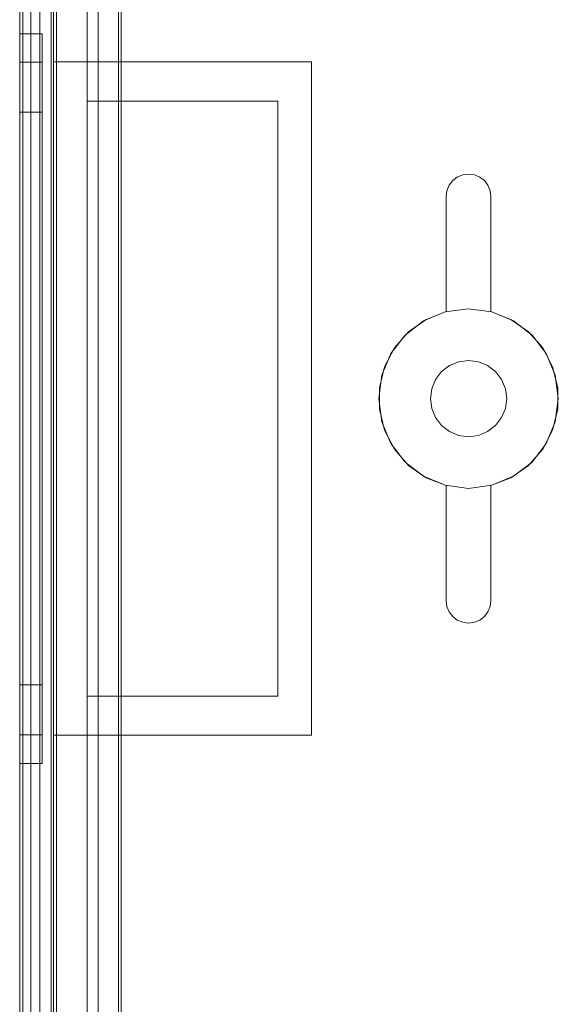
# Model space of a CAD drawing. Extents: x -620 to 300, y 62 to 1112.
# Tile 66 of 226: x -158.055 to -157.575, y 268.472 to 269.35. Entities that reach past the tile are written whole.
import ezdxf

# ---------------------------------------------------------------- set-up
doc = ezdxf.new("R2010")
doc.units = 0
doc.layers.get('0').update_dxf_attribs({"lineweight": 13})

# ---------------------------------------------------------------- blocks, each defined once
blk = doc.blocks.new('Blockreferenz-A06CPVWWL0')
at = {"color": 251, "linetype": 'ByBlock', "lineweight": -2, "ltscale": 0.13, "true_color": 0x636363}
for p, q in [((-158.05474, 270.6621), (-158.05474, 267.3621)), ((-158.02186, 270.6621), (-158.02186, 267.3621)), ((-158.05186, 270.64178), (-158.05186, 267.3841)), ((-157.96674, 267.5321), (-157.96674, 270.4921)), ((-157.96421, 267.53464), (-157.96421, 270.48957)), ((-158.03674, 267.5381), (-158.03674, 270.4861)), ((-158.03674, 270.4861), (-158.03674, 267.5381)), ((-157.98474, 267.5381), (-157.98474, 270.4861)), ((-157.98474, 270.4861), (-157.98474, 267.5381))]:
    blk.add_line(p, q, dxfattribs=at)
blk = doc.blocks.new('Blockreferenz-A06CPVX4L0')
at = {"color": 9, "linetype": 'ByBlock', "lineweight": -2, "ltscale": 0.13, "true_color": 0xc1c9c4}
for p, q in [((-158.05474, 270.6621), (-158.05474, 267.3621)), ((-158.05474, 267.3621), (-158.05474, 270.6621)), ((-158.02674, 267.3621), (-158.02674, 270.6621)), ((-158.02474, 269.3121), (-158.02474, 270.6621)), ((-158.05474, 270.5521), (-158.05474, 269.0121)), ((-158.05474, 269.0121), (-158.05474, 270.5521)), ((-158.04474, 269.0121), (-158.04474, 270.5521)), ((-158.04474, 270.5521), (-158.04474, 269.0121)), ((-158.05474, 270.5421), (-158.05474, 269.0121)), ((-158.05474, 267.4821), (-158.05474, 270.5421)), ((-158.04474, 269.0121), (-158.04474, 270.5421)), ((-158.04474, 267.4821), (-158.04474, 270.5421)), ((-158.02674, 270.4861), (-158.02674, 267.5381)), ((-157.99474, 267.5381), (-157.99474, 270.4861)), ((-157.99474, 270.3321), (-157.99474, 269.2771)), ((-157.96674, 269.39505), (-157.96674, 269.2771)), ((-157.96674, 269.2771), (-157.96674, 269.39505)), ((-158.05474, 269.3371), (-158.05474, 269.32603)), ((-158.03474, 269.3371), (-158.05474, 269.3371)), ((-158.05474, 269.32603), (-158.05474, 269.3371)), ((-158.03474, 269.32603), (-158.03474, 269.3371)), ((-158.03474, 269.32603), (-158.03474, 269.3371)), ((-158.05474, 269.32603), (-158.05474, 269.29356)), ((-158.05474, 269.29356), (-158.05474, 269.32603)), ((-158.03474, 269.29356), (-158.03474, 269.32603)), ((-158.03474, 269.29356), (-158.03474, 269.32603)), ((-158.05474, 269.3117), (-158.05474, 269.3015)), ((-158.03474, 269.3117), (-158.05474, 269.3117)), ((-158.05474, 269.3015), (-158.05474, 269.3117)), ((-158.03474, 269.3015), (-158.03474, 269.3117)), ((-158.03474, 269.3015), (-158.03474, 269.3117)), ((-158.02474, 269.3121), (-157.90974, 269.3121)), ((-158.02474, 269.0121), (-158.02474, 269.3121)), ((-158.02474, 269.3121), (-158.02474, 269.3121)), ((-158.02474, 269.3121), (-157.90974, 269.3121)), ((-158.02474, 269.0121), (-158.02474, 269.3121)), ((-157.90974, 269.3121), (-157.79474, 269.3121)), ((-157.90974, 269.3121), (-157.79474, 269.3121)), ((-157.79474, 269.3121), (-157.79474, 269.0121)), ((-157.79474, 269.3121), (-157.79474, 269.3121)), ((-157.79474, 269.3121), (-157.79474, 269.0121)), ((-158.05474, 269.3015), (-158.05474, 269.27157)), ((-158.05474, 269.27157), (-158.05474, 269.3015)), ((-158.03474, 269.27157), (-158.03474, 269.3015)), ((-158.03474, 269.27157), (-158.03474, 269.3015)), ((-158.05474, 269.29356), (-158.05474, 269.24191)), ((-158.05474, 269.24191), (-158.05474, 269.29356)), ((-158.03474, 269.24191), (-158.03474, 269.29356)), ((-158.03474, 269.24191), (-158.03474, 269.29356)), ((-157.99474, 269.2771), (-157.99474, 268.7471)), ((-157.96674, 269.2771), (-157.99474, 269.2771)), ((-157.99474, 269.2771), (-157.96674, 269.2771)), ((-157.99474, 269.2771), (-157.99474, 269.2771)), ((-157.96674, 269.2771), (-157.82474, 269.2771)), ((-157.90974, 269.2771), (-157.96674, 269.2771)), ((-157.96674, 269.2771), (-157.96674, 269.2771)), ((-157.82474, 269.2771), (-157.90974, 269.2771)), ((-157.82474, 269.2771), (-157.82474, 268.7471)), ((-157.82474, 268.7471), (-157.82474, 269.2771)), ((-157.82474, 269.2771), (-157.82474, 269.2771)), ((-158.05474, 269.27157), (-158.05474, 269.22395)), ((-158.05474, 269.22395), (-158.05474, 269.27157)), ((-158.03474, 269.22395), (-158.03474, 269.27157)), ((-158.03474, 269.22395), (-158.03474, 269.27157)), ((-158.05474, 269.2671), (-158.05474, 269.25842)), ((-158.03474, 269.2671), (-158.05474, 269.2671)), ((-158.05474, 269.25842), (-158.05474, 269.2671)), ((-158.03474, 269.25842), (-158.03474, 269.2671)), ((-158.03474, 269.25842), (-158.03474, 269.2671)), ((-158.05474, 269.25842), (-158.05474, 269.23294)), ((-158.05474, 269.23294), (-158.05474, 269.25842)), ((-158.03474, 269.23294), (-158.03474, 269.25842)), ((-158.03474, 269.23294), (-158.03474, 269.25842)), ((-158.05474, 269.24191), (-158.05474, 269.1746)), ((-158.05474, 269.1746), (-158.05474, 269.24191)), ((-158.03474, 269.1746), (-158.03474, 269.24191)), ((-158.03474, 269.1746), (-158.03474, 269.24191)), ((-158.05474, 269.23294), (-158.05474, 269.19242)), ((-158.05474, 269.19242), (-158.05474, 269.23294)), ((-158.03474, 269.19242), (-158.03474, 269.23294)), ((-158.03474, 269.19242), (-158.03474, 269.23294)), ((-158.05474, 269.22395), (-158.05474, 269.1619)), ((-158.05474, 269.1619), (-158.05474, 269.22395)), ((-158.03474, 269.1619), (-158.03474, 269.22395)), ((-158.03474, 269.1619), (-158.03474, 269.22395)), ((-157.67206, 269.2021), (-157.66889, 269.20625)), ((-157.66889, 269.20625), (-157.67206, 269.2021)), ((-157.66889, 269.20625), (-157.66474, 269.20943)), ((-157.66474, 269.20943), (-157.66889, 269.20625)), ((-157.66474, 269.20943), (-157.65992, 269.21142)), ((-157.65992, 269.21142), (-157.66474, 269.20943)), ((-157.65992, 269.21142), (-157.65474, 269.2121)), ((-157.65474, 269.2121), (-157.65992, 269.21142)), ((-157.65474, 269.2121), (-157.64957, 269.21142)), ((-157.64957, 269.21142), (-157.65474, 269.2121)), ((-157.64957, 269.21142), (-157.64474, 269.20943)), ((-157.64474, 269.20943), (-157.64957, 269.21142)), ((-157.64474, 269.20943), (-157.6406, 269.20625)), ((-157.6406, 269.20625), (-157.64474, 269.20943)), ((-157.6406, 269.20625), (-157.63742, 269.2021)), ((-157.63742, 269.2021), (-157.6406, 269.20625)), ((-157.67406, 269.19728), (-157.67206, 269.2021)), ((-157.67206, 269.2021), (-157.67406, 269.19728)), ((-157.63742, 269.2021), (-157.63542, 269.19728)), ((-157.63542, 269.19728), (-157.63742, 269.2021)), ((-158.05474, 269.19242), (-158.05474, 269.1396)), ((-158.05474, 269.1396), (-158.05474, 269.19242)), ((-158.03474, 269.1396), (-158.03474, 269.19242)), ((-158.03474, 269.1396), (-158.03474, 269.19242)), ((-157.67474, 269.1921), (-157.67406, 269.19728)), ((-157.67406, 269.19728), (-157.67474, 269.1921)), ((-157.67474, 269.08956), (-157.67474, 269.1921)), ((-157.67474, 269.1921), (-157.67474, 269.08956)), ((-157.67474, 269.1921), (-157.67474, 269.1921)), ((-157.63542, 269.19728), (-157.63474, 269.1921)), ((-157.63474, 269.1921), (-157.63542, 269.19728)), ((-157.63474, 269.1921), (-157.63474, 269.08956)), ((-157.63474, 269.08956), (-157.63474, 269.1921)), ((-157.63474, 269.1921), (-157.63474, 269.1921)), ((-158.05474, 269.1746), (-158.05474, 269.09622)), ((-158.05474, 269.09622), (-158.05474, 269.1746)), ((-158.03474, 269.09622), (-158.03474, 269.1746)), ((-158.03474, 269.09622), (-158.03474, 269.1746)), ((-158.05474, 269.1619), (-158.05474, 269.08965)), ((-158.05474, 269.08965), (-158.05474, 269.1619)), ((-158.03474, 269.08965), (-158.03474, 269.1619)), ((-158.03474, 269.08965), (-158.03474, 269.1619)), ((-158.05474, 269.1396), (-158.05474, 269.0781)), ((-158.05474, 269.0781), (-158.05474, 269.1396)), ((-158.03474, 269.0781), (-158.03474, 269.1396)), ((-158.03474, 269.0781), (-158.03474, 269.1396)), ((-158.05474, 269.09622), (-158.05474, 269.0121)), ((-158.05474, 269.0121), (-158.05474, 269.09622)), ((-158.03474, 269.0121), (-158.03474, 269.09622)), ((-158.03474, 269.0121), (-158.03474, 269.09622)), ((-157.65474, 269.0921), (-157.67545, 269.08938)), ((-157.65474, 269.0921), (-157.67545, 269.08938)), ((-157.63404, 269.08938), (-157.65474, 269.0921)), ((-157.63404, 269.08938), (-157.65474, 269.0921)), ((-158.05474, 269.08965), (-158.05474, 269.0121)), ((-158.05474, 269.0121), (-158.05474, 269.08965)), ((-158.03474, 269.0121), (-158.03474, 269.08965)), ((-158.03474, 269.0121), (-158.03474, 269.08965)), ((-157.67545, 269.08938), (-157.69474, 269.08139)), ((-157.67545, 269.08938), (-157.69474, 269.08139)), ((-157.69256, 269.0826), (-157.67474, 269.08956)), ((-157.67474, 269.08956), (-157.69256, 269.0826)), ((-157.67474, 269.08956), (-157.67474, 269.08956)), ((-157.63474, 269.08956), (-157.61693, 269.0826)), ((-157.61693, 269.0826), (-157.63474, 269.08956)), ((-157.63474, 269.08956), (-157.63474, 269.08956)), ((-157.61474, 269.08139), (-157.63404, 269.08938)), ((-157.61474, 269.08139), (-157.63404, 269.08938)), ((-158.05474, 269.0781), (-158.05474, 269.0121)), ((-158.05474, 269.0121), (-158.05474, 269.0781)), ((-158.03474, 269.0121), (-158.03474, 269.0781)), ((-158.03474, 269.0121), (-158.03474, 269.0781)), ((-157.69474, 269.08139), (-157.71131, 269.06867)), ((-157.69474, 269.08139), (-157.71131, 269.06867)), ((-157.70821, 269.07161), (-157.69256, 269.0826)), ((-157.69256, 269.0826), (-157.70821, 269.07161)), ((-157.61693, 269.0826), (-157.60127, 269.07161)), ((-157.60127, 269.07161), (-157.61693, 269.0826)), ((-157.59817, 269.06867), (-157.61474, 269.08139)), ((-157.59817, 269.06867), (-157.61474, 269.08139)), ((-157.71131, 269.06867), (-157.72402, 269.0521)), ((-157.71131, 269.06867), (-157.72402, 269.0521)), ((-157.72081, 269.05722), (-157.70821, 269.07161)), ((-157.70821, 269.07161), (-157.72081, 269.05722)), ((-157.60127, 269.07161), (-157.58868, 269.05722)), ((-157.58868, 269.05722), (-157.60127, 269.07161)), ((-157.58546, 269.0521), (-157.59817, 269.06867)), ((-157.58546, 269.0521), (-157.59817, 269.06867)), ((-157.72963, 269.04025), (-157.72081, 269.05722)), ((-157.72081, 269.05722), (-157.72963, 269.04025)), ((-157.58868, 269.05722), (-157.57986, 269.04025)), ((-157.57986, 269.04025), (-157.58868, 269.05722)), ((-157.72402, 269.0521), (-157.73202, 269.03281)), ((-157.72402, 269.0521), (-157.73202, 269.03281)), ((-157.57747, 269.03281), (-157.58546, 269.0521)), ((-157.57747, 269.03281), (-157.58546, 269.0521)), ((-157.73417, 269.02167), (-157.72963, 269.04025)), ((-157.72963, 269.04025), (-157.73417, 269.02167)), ((-157.67174, 269.04155), (-157.67878, 269.03615)), ((-157.67878, 269.03615), (-157.67174, 269.04155)), ((-157.66354, 269.04495), (-157.67174, 269.04155)), ((-157.67174, 269.04155), (-157.66354, 269.04495)), ((-157.65474, 269.0461), (-157.66354, 269.04495)), ((-157.66354, 269.04495), (-157.65474, 269.0461)), ((-157.64594, 269.04495), (-157.65474, 269.0461)), ((-157.65474, 269.0461), (-157.64594, 269.04495)), ((-157.63774, 269.04155), (-157.64594, 269.04495)), ((-157.64594, 269.04495), (-157.63774, 269.04155)), ((-157.6307, 269.03615), (-157.63774, 269.04155)), ((-157.63774, 269.04155), (-157.6307, 269.03615)), ((-157.57986, 269.04025), (-157.57532, 269.02167)), ((-157.57532, 269.02167), (-157.57986, 269.04025)), ((-157.73202, 269.03281), (-157.73474, 269.0121)), ((-157.73202, 269.03281), (-157.73474, 269.0121)), ((-157.67878, 269.03615), (-157.68419, 269.0291)), ((-157.68419, 269.0291), (-157.67878, 269.03615)), ((-157.6253, 269.0291), (-157.6307, 269.03615)), ((-157.6307, 269.03615), (-157.6253, 269.0291)), ((-157.57474, 269.0121), (-157.57747, 269.03281)), ((-157.57474, 269.0121), (-157.57747, 269.03281)), ((-157.68419, 269.0291), (-157.68758, 269.0209)), ((-157.68758, 269.0209), (-157.68419, 269.0291)), ((-157.6219, 269.0209), (-157.6253, 269.0291)), ((-157.6253, 269.0291), (-157.6219, 269.0209)), ((-157.73417, 269.00254), (-157.73417, 269.02167)), ((-157.73417, 269.02167), (-157.73417, 269.00254)), ((-157.68758, 269.0209), (-157.68874, 269.0121)), ((-157.68874, 269.0121), (-157.68758, 269.0209)), ((-157.62074, 269.0121), (-157.6219, 269.0209)), ((-157.6219, 269.0209), (-157.62074, 269.0121)), ((-157.57532, 269.02167), (-157.57532, 269.00254)), ((-157.57532, 269.00254), (-157.57532, 269.02167)), ((-158.05474, 269.0121), (-158.05474, 267.4821)), ((-158.05474, 269.0121), (-158.05474, 267.4721)), ((-158.05474, 269.0121), (-158.05474, 268.94611)), ((-158.05474, 269.0121), (-158.05474, 268.93456)), ((-158.05474, 269.0121), (-158.05474, 268.92799)), ((-158.05474, 267.4721), (-158.05474, 269.0121)), ((-158.05474, 268.94611), (-158.05474, 269.0121)), ((-158.05474, 268.93456), (-158.05474, 269.0121)), ((-158.05474, 268.92799), (-158.05474, 269.0121)), ((-158.04474, 267.4821), (-158.04474, 269.0121)), ((-158.04474, 267.4721), (-158.04474, 269.0121)), ((-158.04474, 269.0121), (-158.04474, 267.4721)), ((-158.03474, 268.94611), (-158.03474, 269.0121)), ((-158.03474, 268.93456), (-158.03474, 269.0121)), ((-158.03474, 268.92799), (-158.03474, 269.0121)), ((-158.03474, 268.94611), (-158.03474, 269.0121)), ((-158.03474, 268.93456), (-158.03474, 269.0121)), ((-158.03474, 268.92799), (-158.03474, 269.0121)), ((-158.02474, 268.7121), (-158.02474, 269.0121)), ((-158.02474, 268.7121), (-158.02474, 269.0121)), ((-157.79474, 269.0121), (-157.79474, 268.7121)), ((-157.79474, 269.0121), (-157.79474, 268.7121)), ((-157.73474, 269.0121), (-157.73202, 268.9914)), ((-157.73474, 269.0121), (-157.73202, 268.9914)), ((-157.68874, 269.0121), (-157.68758, 269.0033)), ((-157.68758, 269.0033), (-157.68874, 269.0121)), ((-157.6219, 269.0033), (-157.62074, 269.0121)), ((-157.62074, 269.0121), (-157.6219, 269.0033)), ((-157.57747, 268.9914), (-157.57474, 269.0121)), ((-157.57747, 268.9914), (-157.57474, 269.0121)), ((-157.72963, 268.98396), (-157.73417, 269.00254)), ((-157.73417, 269.00254), (-157.72963, 268.98396)), ((-157.68758, 269.0033), (-157.68419, 268.9951)), ((-157.68419, 268.9951), (-157.68758, 269.0033)), ((-157.6253, 268.9951), (-157.6219, 269.0033)), ((-157.6219, 269.0033), (-157.6253, 268.9951)), ((-157.57532, 269.00254), (-157.57986, 268.98396)), ((-157.57986, 268.98396), (-157.57532, 269.00254)), ((-157.73202, 268.9914), (-157.72402, 268.9721)), ((-157.73202, 268.9914), (-157.72402, 268.9721)), ((-157.68419, 268.9951), (-157.67878, 268.98806)), ((-157.67878, 268.98806), (-157.68419, 268.9951)), ((-157.67878, 268.98806), (-157.67174, 268.98266)), ((-157.67174, 268.98266), (-157.67878, 268.98806)), ((-157.63774, 268.98266), (-157.6307, 268.98806)), ((-157.6307, 268.98806), (-157.63774, 268.98266)), ((-157.6307, 268.98806), (-157.6253, 268.9951)), ((-157.6253, 268.9951), (-157.6307, 268.98806)), ((-157.58546, 268.9721), (-157.57747, 268.9914)), ((-157.58546, 268.9721), (-157.57747, 268.9914)), ((-157.72081, 268.96699), (-157.72963, 268.98396)), ((-157.72963, 268.98396), (-157.72081, 268.96699)), ((-157.67174, 268.98266), (-157.66354, 268.97926)), ((-157.66354, 268.97926), (-157.67174, 268.98266)), ((-157.66354, 268.97926), (-157.65474, 268.9781)), ((-157.65474, 268.9781), (-157.66354, 268.97926)), ((-157.65474, 268.9781), (-157.64594, 268.97926)), ((-157.64594, 268.97926), (-157.65474, 268.9781)), ((-157.64594, 268.97926), (-157.63774, 268.98266)), ((-157.63774, 268.98266), (-157.64594, 268.97926)), ((-157.57986, 268.98396), (-157.58868, 268.96699)), ((-157.58868, 268.96699), (-157.57986, 268.98396)), ((-157.72402, 268.9721), (-157.71131, 268.95554)), ((-157.72402, 268.9721), (-157.71131, 268.95554)), ((-157.59817, 268.95554), (-157.58546, 268.9721)), ((-157.59817, 268.95554), (-157.58546, 268.9721)), ((-157.70821, 268.9526), (-157.72081, 268.96699)), ((-157.72081, 268.96699), (-157.70821, 268.9526)), ((-157.58868, 268.96699), (-157.60127, 268.9526)), ((-157.60127, 268.9526), (-157.58868, 268.96699)), ((-157.71131, 268.95554), (-157.69474, 268.94282)), ((-157.71131, 268.95554), (-157.69474, 268.94282)), ((-157.69256, 268.94161), (-157.70821, 268.9526)), ((-157.70821, 268.9526), (-157.69256, 268.94161)), ((-157.60127, 268.9526), (-157.61693, 268.94161)), ((-157.61693, 268.94161), (-157.60127, 268.9526)), ((-157.61474, 268.94282), (-157.59817, 268.95554)), ((-157.61474, 268.94282), (-157.59817, 268.95554)), ((-158.05474, 268.94611), (-158.05474, 268.8846)), ((-158.05474, 268.8846), (-158.05474, 268.94611)), ((-158.03474, 268.8846), (-158.03474, 268.94611)), ((-158.03474, 268.8846), (-158.03474, 268.94611)), ((-158.05474, 268.93456), (-158.05474, 268.8623)), ((-158.05474, 268.8623), (-158.05474, 268.93456)), ((-158.03474, 268.8623), (-158.03474, 268.93456)), ((-158.03474, 268.8623), (-158.03474, 268.93456)), ((-157.69474, 268.94282), (-157.67545, 268.93483)), ((-157.69474, 268.94282), (-157.67545, 268.93483)), ((-157.67474, 268.93465), (-157.69256, 268.94161)), ((-157.69256, 268.94161), (-157.67474, 268.93465)), ((-157.67545, 268.93483), (-157.65474, 268.9321)), ((-157.67545, 268.93483), (-157.65474, 268.9321)), ((-157.67474, 268.8321), (-157.67474, 268.93465)), ((-157.67474, 268.93465), (-157.67474, 268.8321)), ((-157.67474, 268.93465), (-157.67474, 268.93465)), ((-157.65474, 268.9321), (-157.63404, 268.93483)), ((-157.65474, 268.9321), (-157.63404, 268.93483)), ((-157.61693, 268.94161), (-157.63474, 268.93465)), ((-157.63474, 268.93465), (-157.61693, 268.94161)), ((-157.63474, 268.93465), (-157.63474, 268.8321)), ((-157.63474, 268.8321), (-157.63474, 268.93465)), ((-157.63474, 268.93465), (-157.63474, 268.93465)), ((-157.63404, 268.93483), (-157.61474, 268.94282)), ((-157.63404, 268.93483), (-157.61474, 268.94282)), ((-158.05474, 268.92799), (-158.05474, 268.8496)), ((-158.05474, 268.8496), (-158.05474, 268.92799)), ((-158.03474, 268.8496), (-158.03474, 268.92799)), ((-158.03474, 268.8496), (-158.03474, 268.92799)), ((-158.05474, 268.8846), (-158.05474, 268.83179)), ((-158.05474, 268.83179), (-158.05474, 268.8846)), ((-158.03474, 268.83179), (-158.03474, 268.8846)), ((-158.03474, 268.83179), (-158.03474, 268.8846)), ((-158.05474, 268.8623), (-158.05474, 268.80026)), ((-158.05474, 268.80026), (-158.05474, 268.8623)), ((-158.03474, 268.80026), (-158.03474, 268.8623)), ((-158.03474, 268.80026), (-158.03474, 268.8623)), ((-158.05474, 268.8496), (-158.05474, 268.7823)), ((-158.05474, 268.7823), (-158.05474, 268.8496)), ((-158.03474, 268.7823), (-158.03474, 268.8496)), ((-158.03474, 268.7823), (-158.03474, 268.8496)), ((-158.05474, 268.83179), (-158.05474, 268.79127)), ((-158.05474, 268.79127), (-158.05474, 268.83179)), ((-158.03474, 268.79127), (-158.03474, 268.83179)), ((-158.03474, 268.79127), (-158.03474, 268.83179)), ((-157.67406, 268.82693), (-157.67474, 268.8321)), ((-157.67474, 268.8321), (-157.67406, 268.82693)), ((-157.67474, 268.8321), (-157.67474, 268.8321)), ((-157.63474, 268.8321), (-157.63542, 268.82693)), ((-157.63542, 268.82693), (-157.63474, 268.8321)), ((-157.63474, 268.8321), (-157.63474, 268.8321)), ((-157.67206, 268.8221), (-157.67406, 268.82693)), ((-157.67406, 268.82693), (-157.67206, 268.8221)), ((-157.66889, 268.81796), (-157.67206, 268.8221)), ((-157.67206, 268.8221), (-157.66889, 268.81796)), ((-157.63742, 268.8221), (-157.6406, 268.81796)), ((-157.6406, 268.81796), (-157.63742, 268.8221)), ((-157.63542, 268.82693), (-157.63742, 268.8221)), ((-157.63742, 268.8221), (-157.63542, 268.82693)), ((-157.66474, 268.81478), (-157.66889, 268.81796)), ((-157.66889, 268.81796), (-157.66474, 268.81478)), ((-157.65992, 268.81279), (-157.66474, 268.81478)), ((-157.66474, 268.81478), (-157.65992, 268.81279)), ((-157.65474, 268.8121), (-157.65992, 268.81279)), ((-157.65992, 268.81279), (-157.65474, 268.8121)), ((-157.64957, 268.81279), (-157.65474, 268.8121)), ((-157.65474, 268.8121), (-157.64957, 268.81279)), ((-157.64474, 268.81478), (-157.64957, 268.81279)), ((-157.64957, 268.81279), (-157.64474, 268.81478)), ((-157.6406, 268.81796), (-157.64474, 268.81478)), ((-157.64474, 268.81478), (-157.6406, 268.81796)), ((-158.05474, 268.80026), (-158.05474, 268.75264)), ((-158.05474, 268.75264), (-158.05474, 268.80026)), ((-158.03474, 268.75264), (-158.03474, 268.80026)), ((-158.03474, 268.75264), (-158.03474, 268.80026)), ((-158.05474, 268.79127), (-158.05474, 268.76579)), ((-158.05474, 268.76579), (-158.05474, 268.79127)), ((-158.03474, 268.76579), (-158.03474, 268.79127)), ((-158.03474, 268.76579), (-158.03474, 268.79127)), ((-158.05474, 268.7823), (-158.05474, 268.73065)), ((-158.05474, 268.73065), (-158.05474, 268.7823)), ((-158.03474, 268.73065), (-158.03474, 268.7823)), ((-158.03474, 268.73065), (-158.03474, 268.7823)), ((-158.05474, 268.76579), (-158.05474, 268.7571)), ((-158.05474, 268.7571), (-158.05474, 268.76579)), ((-158.03474, 268.7571), (-158.03474, 268.76579)), ((-158.03474, 268.7571), (-158.03474, 268.76579)), ((-158.05474, 268.7571), (-158.03474, 268.7571)), ((-158.05474, 268.75264), (-158.05474, 268.72271)), ((-158.05474, 268.72271), (-158.05474, 268.75264)), ((-158.03474, 268.72271), (-158.03474, 268.75264)), ((-158.03474, 268.72271), (-158.03474, 268.75264)), ((-157.99474, 268.7471), (-157.96674, 268.7471)), ((-157.96674, 268.7471), (-157.99474, 268.7471)), ((-157.99474, 268.7471), (-157.99474, 267.6921)), ((-157.99474, 268.7471), (-157.99474, 268.7471)), ((-157.82474, 268.7471), (-157.96674, 268.7471)), ((-157.96674, 268.7471), (-157.96674, 267.71378)), ((-157.96674, 268.7471), (-157.90974, 268.7471)), ((-157.96674, 267.6921), (-157.96674, 268.7471)), ((-157.96674, 268.7471), (-157.96674, 268.7471)), ((-157.90974, 268.7471), (-157.82474, 268.7471)), ((-157.82474, 268.7471), (-157.82474, 268.7471)), ((-158.05474, 268.73065), (-158.05474, 268.69818)), ((-158.05474, 268.69818), (-158.05474, 268.73065)), ((-158.03474, 268.69818), (-158.03474, 268.73065)), ((-158.03474, 268.69818), (-158.03474, 268.73065)), ((-158.05474, 268.72271), (-158.05474, 268.7125)), ((-158.05474, 268.7125), (-158.05474, 268.72271)), ((-158.03474, 268.7125), (-158.03474, 268.72271)), ((-158.03474, 268.7125), (-158.03474, 268.72271)), ((-158.05474, 268.7125), (-158.03474, 268.7125)), ((-157.90974, 268.7121), (-158.02474, 268.7121)), ((-158.02474, 268.7121), (-158.02474, 268.7121)), ((-157.90974, 268.7121), (-158.02474, 268.7121)), ((-158.02474, 267.3621), (-158.02474, 268.7121)), ((-157.79474, 268.7121), (-157.90974, 268.7121)), ((-157.79474, 268.7121), (-157.90974, 268.7121)), ((-157.79474, 268.7121), (-157.79474, 268.7121)), ((-158.05474, 268.69818), (-158.05474, 268.6871)), ((-158.05474, 268.6871), (-158.05474, 268.69818)), ((-158.03474, 268.6871), (-158.03474, 268.69818)), ((-158.03474, 268.6871), (-158.03474, 268.69818)), ((-158.05474, 268.6871), (-158.03474, 268.6871))]:
    blk.add_line(p, q, dxfattribs=at)

msp = doc.modelspace()

# ---------------------------------------------------------------- block references
at = {"ltscale": 0.13}
for name in ['Blockreferenz-A06CPVWWL0', 'Blockreferenz-A06CPVX4L0']:
    msp.add_blockref(name, (0, 0), dxfattribs=at)

doc.saveas('drawing.dxf')
